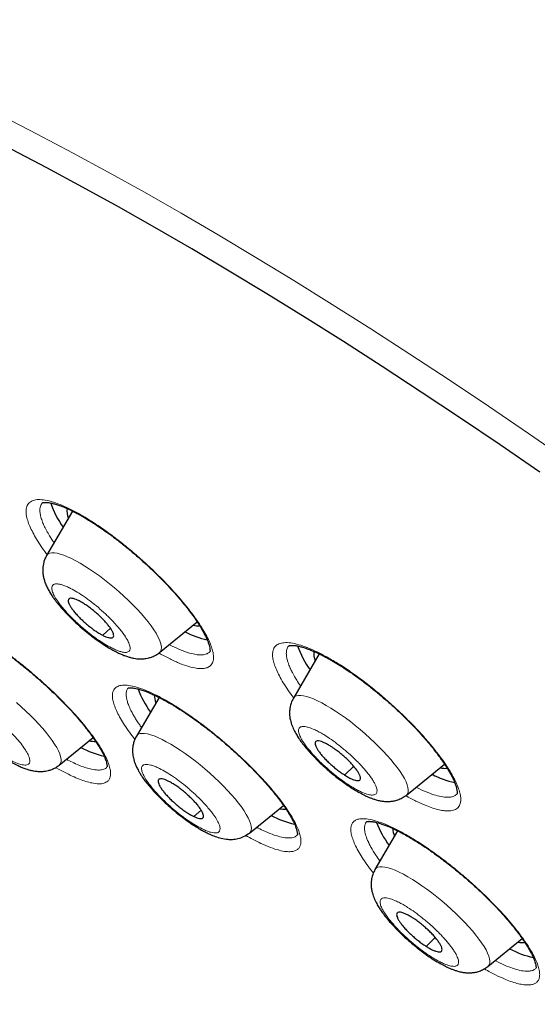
# Model space of a CAD drawing. Header units: millimetres. Extents: x 8 to 1352, y 12 to 1248.
# Tile 104 of 126: x 1157 to 1168, y 590 to 610. Entities that reach past the tile are written whole.
import ezdxf

# ---------------------------------------------------------------- set-up
doc = ezdxf.new("R2010")
doc.units = ezdxf.units.MM

msp = doc.modelspace()

# ---------------------------------------------------------------- linework, layer by layer
at = {"color": 7, "linetype": 'Continuous', "lineweight": 30}
for p, q in [((1158.19, 599.899), (1157.657, 598.987)), ((1159.976, 596.997), (1160.749, 597.623)), ((1162.626, 597.132), (1162.628, 597.133)), ((1163.254, 596.969), (1162.723, 596.059)), ((1159.966, 596.076), (1159.501, 595.28)), ((1157.916, 594.685), (1158.611, 595.249)), ((1165.042, 594.07), (1165.824, 594.704)), ((1161.82, 593.291), (1162.52, 593.858)), ((1164.226, 593.527), (1164.228, 593.529)), ((1164.861, 593.336), (1164.397, 592.542)), ((1166.716, 590.553), (1167.419, 591.123))]:
    msp.add_line(p, q, dxfattribs=at)
at = {"color": 252, "linetype": 'Continuous', "lineweight": 0}
for p, q in [((1158.81, 597.35), (1158.969, 597.493)), ((1163.773, 594.481), (1163.96, 594.662)), ((1160.682, 593.63), (1160.83, 593.76)), ((1165.447, 590.964), (1165.634, 591.145))]:
    msp.add_line(p, q, dxfattribs=at)
at = {"color": 252, "linetype": 'Continuous', "lineweight": 0, "flags": 128}
for points in [[(1156.75, 608.006), (1157.462, 607.64), (1158.186, 607.257), (1158.92, 606.858), (1159.664, 606.443), (1160.418, 606.013), (1161.181, 605.568), (1161.952, 605.108), (1162.732, 604.633), (1163.518, 604.143), (1164.312, 603.64), (1165.112, 603.124), (1165.918, 602.594), (1166.729, 602.051), (1167.544, 601.495), (1168.364, 600.928)], [(1159.976, 596.997), (1159.979, 596.999), (1160, 597.025), (1160.012, 597.058), (1160.016, 597.098), (1160.011, 597.145), (1159.997, 597.198), (1159.974, 597.257), (1159.943, 597.321), (1159.904, 597.391), (1159.856, 597.465), (1159.802, 597.543), (1159.739, 597.625), (1159.671, 597.71), (1159.596, 597.796), (1159.515, 597.884), (1159.429, 597.973), (1159.339, 598.063), (1159.244, 598.152), (1159.147, 598.239), (1159.048, 598.325), (1158.947, 598.409), (1158.845, 598.49), (1158.742, 598.567), (1158.641, 598.64), (1158.541, 598.708), (1158.443, 598.771), (1158.348, 598.829), (1158.256, 598.88), (1158.169, 598.925), (1158.086, 598.963), (1158.009, 598.994), (1157.938, 599.017), (1157.874, 599.033), (1157.817, 599.042), (1157.767, 599.043), (1157.725, 599.036), (1157.691, 599.021), (1157.666, 598.999), (1157.657, 598.987)], [(1165.042, 594.07), (1165.049, 594.076), (1165.069, 594.103), (1165.079, 594.138), (1165.081, 594.179), (1165.074, 594.227), (1165.059, 594.281), (1165.035, 594.341), (1165.002, 594.407), (1164.961, 594.477), (1164.912, 594.552), (1164.856, 594.631), (1164.792, 594.714), (1164.722, 594.798), (1164.646, 594.885), (1164.564, 594.974), (1164.478, 595.063), (1164.386, 595.152), (1164.292, 595.241), (1164.194, 595.329), (1164.094, 595.414), (1163.993, 595.497), (1163.891, 595.577), (1163.789, 595.654), (1163.687, 595.726), (1163.587, 595.793), (1163.49, 595.855), (1163.395, 595.911), (1163.305, 595.962), (1163.218, 596.005), (1163.137, 596.042), (1163.061, 596.071), (1162.991, 596.093), (1162.928, 596.108), (1162.872, 596.115), (1162.824, 596.115), (1162.784, 596.106), (1162.752, 596.09), (1162.728, 596.067), (1162.723, 596.059)], [(1157.916, 594.685), (1157.93, 594.699), (1157.947, 594.729), (1157.955, 594.765), (1157.954, 594.808), (1157.945, 594.858), (1157.927, 594.914), (1157.9, 594.976), (1157.865, 595.043), (1157.821, 595.115), (1157.77, 595.191), (1157.712, 595.271), (1157.646, 595.354), (1157.574, 595.44), (1157.496, 595.528), (1157.413, 595.616), (1157.325, 595.705), (1157.233, 595.795), (1157.137, 595.883), (1157.038, 595.97)], [(1161.82, 593.291), (1161.841, 593.314), (1161.855, 593.346), (1161.86, 593.385), (1161.856, 593.431), (1161.844, 593.483), (1161.823, 593.541), (1161.793, 593.605), (1161.755, 593.673), (1161.709, 593.747), (1161.655, 593.825), (1161.594, 593.906), (1161.526, 593.99), (1161.452, 594.076), (1161.372, 594.164), (1161.287, 594.253), (1161.197, 594.342), (1161.104, 594.431), (1161.007, 594.519), (1160.908, 594.606), (1160.807, 594.69), (1160.705, 594.771), (1160.603, 594.849), (1160.501, 594.922), (1160.401, 594.991), (1160.302, 595.055), (1160.207, 595.114), (1160.114, 595.166), (1160.026, 595.212), (1159.943, 595.251), (1159.865, 595.283), (1159.793, 595.308), (1159.728, 595.325), (1159.67, 595.335), (1159.619, 595.337), (1159.575, 595.331), (1159.54, 595.318), (1159.514, 595.297), (1159.501, 595.28)], [(1166.716, 590.553), (1166.723, 590.559), (1166.743, 590.586), (1166.754, 590.621), (1166.755, 590.662), (1166.749, 590.71), (1166.733, 590.764), (1166.709, 590.824), (1166.676, 590.89), (1166.635, 590.96), (1166.586, 591.035), (1166.53, 591.114), (1166.467, 591.197), (1166.396, 591.281), (1166.32, 591.368), (1166.238, 591.457), (1166.152, 591.546), (1166.061, 591.635), (1165.966, 591.724), (1165.868, 591.812), (1165.768, 591.897), (1165.667, 591.98), (1165.565, 592.06), (1165.463, 592.137), (1165.361, 592.209), (1165.262, 592.276), (1165.164, 592.338), (1165.07, 592.394), (1164.979, 592.445), (1164.892, 592.488), (1164.811, 592.525), (1164.735, 592.554), (1164.665, 592.576), (1164.602, 592.591), (1164.546, 592.598), (1164.498, 592.598), (1164.458, 592.589), (1164.426, 592.573), (1164.402, 592.55), (1164.397, 592.542)]]:
    msp.add_lwpolyline(points, dxfattribs=at)
at = {"color": 7, "linetype": 'Continuous', "lineweight": 30, "flags": 128}
msp.add_lwpolyline([(1167.782, 600.696), (1166.966, 601.258), (1166.154, 601.807), (1165.347, 602.344), (1164.546, 602.868), (1163.75, 603.379), (1162.961, 603.876), (1162.179, 604.359), (1161.405, 604.828), (1160.639, 605.282), (1159.881, 605.721), (1159.132, 606.144), (1158.394, 606.552), (1157.665, 606.945), (1156.947, 607.321)], dxfattribs=at)
at = {"color": 7, "linetype": 'Continuous', "lineweight": 30}
for centre, radius, start, end in [((1159.451, 600.635), 1.802, 198.433, 216.2304), ((1158.469, 599.908), 0.395, 173.521, 202.9056), ((1160.78, 598.063), 0.518, 257.465, 272.3354), ((1161.363, 599.068), 1.858, 242.357, 257.2834), ((1164.532, 597.717), 1.82, 198.789, 216.1952), ((1163.541, 596.983), 0.401, 174.4964, 202.8132), ((1161.336, 596.917), 1.922, 200.3328, 216.4749), ((1160.312, 596.134), 0.445, 181.2785, 202.3524), ((1158.644, 595.68), 0.509, 257.2308, 272.3317), ((1159.241, 596.694), 1.868, 241.8948, 257.512), ((1166.416, 596.111), 1.825, 242.2733, 257.9096), ((1165.84, 595.084), 0.466, 256.7556, 274.9755), ((1163.141, 595.289), 1.857, 241.866, 257.7167), ((1162.547, 594.277), 0.499, 257.1609, 273.3063), ((1166.237, 594.183), 1.929, 200.4546, 216.4623), ((1165.21, 593.396), 0.447, 181.5665, 202.3241), ((1167.441, 591.531), 0.491, 257.0999, 274.1527), ((1168.03, 592.536), 1.841, 241.8207, 258.038)]:
    msp.add_arc(centre, radius, start, end, dxfattribs=at)
for points, knots in [([(1142.214, 609.987), (1142.2, 609.97), (1142.154, 609.914), (1142.088, 609.835), (1142.019, 609.752), (1141.968, 609.689), (1141.922, 609.634), (1141.878, 609.581), (1141.834, 609.526), (1141.788, 609.471), (1141.742, 609.413), (1141.695, 609.353), (1141.646, 609.291), (1141.595, 609.225), (1141.542, 609.153), (1141.485, 609.076), (1141.425, 608.991), (1141.362, 608.897), (1141.295, 608.794), (1141.224, 608.679), (1141.151, 608.551), (1141.075, 608.408), (1140.999, 608.251), (1140.923, 608.077), (1140.851, 607.888), (1140.787, 607.692), (1140.732, 607.493), (1140.685, 607.294), (1140.647, 607.088), (1140.616, 606.876), (1140.594, 606.66), (1140.579, 606.438), (1140.573, 606.211), (1140.575, 605.971), (1140.586, 605.726), (1140.606, 605.467), (1140.635, 605.203), (1140.674, 604.925), (1140.723, 604.642), (1140.781, 604.354), (1140.848, 604.061), (1140.924, 603.763), (1141.009, 603.461), (1141.103, 603.154), (1141.205, 602.841), (1141.316, 602.525), (1141.436, 602.203), (1141.564, 601.877), (1141.701, 601.547), (1141.846, 601.211), (1141.999, 600.872), (1142.16, 600.528), (1142.33, 600.179), (1142.507, 599.827), (1142.693, 599.47), (1142.886, 599.109), (1143.087, 598.744), (1143.296, 598.375), (1143.513, 598.002), (1143.737, 597.625), (1143.969, 597.245), (1144.209, 596.861), (1144.456, 596.473), (1144.71, 596.081), (1144.971, 595.686), (1145.24, 595.288), (1145.516, 594.887), (1145.799, 594.482), (1146.089, 594.074), (1146.386, 593.664), (1146.69, 593.25), (1147.001, 592.833), (1147.318, 592.414), (1147.642, 591.992), (1147.973, 591.567), (1148.31, 591.14), (1148.653, 590.71), (1149.003, 590.278), (1149.36, 589.844), (1149.722, 589.408), (1150.091, 588.969), (1150.465, 588.529), (1150.846, 588.087), (1151.233, 587.643), (1151.626, 587.197), (1152.024, 586.749), (1152.428, 586.3), (1152.838, 585.849), (1153.254, 585.397), (1153.675, 584.943), (1154.102, 584.488), (1154.535, 584.031), (1154.973, 583.573), (1155.401, 583.13), (1155.818, 582.702), (1156.224, 582.29), (1156.634, 581.877), (1157.046, 581.465), (1157.462, 581.053), (1157.881, 580.642), (1158.303, 580.231), (1158.727, 579.82), (1159.155, 579.411), (1159.584, 579.002), (1160.017, 578.594), (1160.451, 578.188), (1160.887, 577.783), (1161.325, 577.38), (1161.764, 576.978), (1162.203, 576.58), (1162.642, 576.186), (1163.077, 575.798), (1163.502, 575.421), (1163.902, 575.069), (1164.25, 574.765), (1164.563, 574.493), (1164.854, 574.242), (1165.054, 574.069), (1165.151, 573.986)], [0, 0, 0, 0, 0.001074, 0.003597, 0.005158, 0.006372, 0.007491, 0.008574, 0.00966, 0.010902, 0.012222, 0.013673, 0.015306, 0.017174, 0.019334, 0.021845, 0.024773, 0.028188, 0.032165, 0.036782, 0.042115, 0.048226, 0.055155, 0.062897, 0.071391, 0.080522, 0.089113, 0.097944, 0.106952, 0.116092, 0.125331, 0.134645, 0.144017, 0.153434, 0.163967, 0.173451, 0.183999, 0.194574, 0.205147, 0.215716, 0.22628, 0.236839, 0.247393, 0.257941, 0.268485, 0.279023, 0.289557, 0.300086, 0.310611, 0.321132, 0.331649, 0.342163, 0.352673, 0.363181, 0.373686, 0.384188, 0.394688, 0.405187, 0.415683, 0.426179, 0.436673, 0.447166, 0.457659, 0.468151, 0.478643, 0.489135, 0.499628, 0.510121, 0.520615, 0.53111, 0.541607, 0.552106, 0.562607, 0.573111, 0.583617, 0.594127, 0.604641, 0.615159, 0.625681, 0.636209, 0.646743, 0.657283, 0.66783, 0.678385, 0.688949, 0.699522, 0.710105, 0.7207, 0.731307, 0.741929, 0.752566, 0.76322, 0.773893, 0.784587, 0.794193, 0.803797, 0.813399, 0.822998, 0.832595, 0.842188, 0.851776, 0.861361, 0.870939, 0.880511, 0.890075, 0.899628, 0.909167, 0.918688, 0.928184, 0.937642, 0.947042, 0.956345, 0.965461, 0.974146, 0.981718, 0.987421, 0.993907, 1, 1, 1, 1]), ([(1157.569, 600.07), (1157.571, 600.071), (1157.574, 600.073), (1157.585, 600.074), (1157.605, 600.077), (1157.637, 600.078), (1157.676, 600.076), (1157.721, 600.07), (1157.775, 600.059), (1157.841, 600.042), (1157.925, 600.014), (1158.027, 599.975), (1158.135, 599.927), (1158.234, 599.878), (1158.315, 599.834), (1158.386, 599.795), (1158.458, 599.753), (1158.544, 599.7), (1158.649, 599.634), (1158.766, 599.555), (1158.911, 599.454), (1159.076, 599.332), (1159.26, 599.188), (1159.439, 599.04), (1159.615, 598.886), (1159.788, 598.726), (1159.959, 598.56), (1160.125, 598.39), (1160.279, 598.222), (1160.416, 598.064), (1160.533, 597.92), (1160.634, 597.789), (1160.718, 597.67), (1160.792, 597.56), (1160.855, 597.454), (1160.91, 597.352), (1160.95, 597.266), (1160.977, 597.197), (1160.994, 597.142), (1161.005, 597.094), (1161.01, 597.06), (1161.012, 597.037), (1161.013, 597.023), (1161.011, 597.018), (1161.01, 597.016)], [0, 0, 0, 0, 0.0295588, 0.0550844, 0.0765233, 0.0939144, 0.113717, 0.1305728, 0.1464418, 0.1653423, 0.1874196, 0.2127116, 0.2378488, 0.2585443, 0.2746759, 0.2865083, 0.2994244, 0.3154017, 0.3344348, 0.356205, 0.3781695, 0.4104371, 0.441905, 0.4725829, 0.5030843, 0.53422, 0.5660008, 0.5984286, 0.6309234, 0.6614263, 0.6897305, 0.7158691, 0.7406205, 0.7643043, 0.7885526, 0.8144296, 0.8419249, 0.8611765, 0.881148, 0.9019832, 0.920753, 0.9433756, 0.9697956, 1, 1, 1, 1]), ([(1157.657, 598.987), (1157.645, 598.963), (1157.621, 598.919), (1157.592, 598.83), (1157.575, 598.726), (1157.579, 598.618), (1157.595, 598.531), (1157.617, 598.453), (1157.649, 598.371), (1157.69, 598.288), (1157.736, 598.208), (1157.783, 598.137), (1157.829, 598.073), (1157.875, 598.013), (1157.929, 597.948), (1157.997, 597.869), (1158.084, 597.776), (1158.191, 597.669), (1158.315, 597.554), (1158.448, 597.44), (1158.579, 597.335), (1158.707, 597.241), (1158.827, 597.159), (1158.94, 597.088), (1159.043, 597.031), (1159.13, 596.987), (1159.195, 596.957), (1159.241, 596.939), (1159.277, 596.925), (1159.325, 596.909), (1159.383, 596.892), (1159.447, 596.878), (1159.507, 596.869), (1159.564, 596.865), (1159.628, 596.865), (1159.693, 596.872), (1159.761, 596.886), (1159.83, 596.909), (1159.905, 596.944), (1159.952, 596.979), (1159.976, 596.997)], [0, 0, 0, 0, 0.021858, 0.042141, 0.077896, 0.107261, 0.13087, 0.155828, 0.184977, 0.214953, 0.243365, 0.269648, 0.292277, 0.312139, 0.335444, 0.363564, 0.3965, 0.434259, 0.476561, 0.518748, 0.559257, 0.598127, 0.635391, 0.67108, 0.705214, 0.736009, 0.760504, 0.773292, 0.783408, 0.797364, 0.818647, 0.841067, 0.860392, 0.876801, 0.894504, 0.915268, 0.932978, 0.952917, 0.975251, 1, 1, 1, 1]), ([(1158.326, 598.054), (1158.305, 598.065), (1158.261, 598.086), (1158.207, 598.104), (1158.162, 598.111), (1158.129, 598.107), (1158.108, 598.091), (1158.1, 598.064), (1158.105, 598.027), (1158.124, 597.98), (1158.155, 597.926), (1158.198, 597.866), (1158.252, 597.8), (1158.314, 597.732), (1158.384, 597.663), (1158.459, 597.595), (1158.537, 597.53), (1158.615, 597.471), (1158.693, 597.417), (1158.758, 597.377), (1158.796, 597.357), (1158.81, 597.35)], [0, 0, 0, 0, 0.052925, 0.107385, 0.160311, 0.214771, 0.267696, 0.322156, 0.375081, 0.429541, 0.482466, 0.536926, 0.589852, 0.644312, 0.697237, 0.751697, 0.804622, 0.859082, 0.912008, 0.966468, 1, 1, 1, 1]), ([(1158.81, 597.35), (1158.831, 597.339), (1158.875, 597.318), (1158.929, 597.3), (1158.974, 597.293), (1159.007, 597.297), (1159.028, 597.313), (1159.036, 597.34), (1159.031, 597.377), (1159.012, 597.423), (1158.981, 597.478), (1158.938, 597.538), (1158.884, 597.604), (1158.822, 597.672), (1158.752, 597.741), (1158.677, 597.809), (1158.599, 597.874), (1158.521, 597.933), (1158.443, 597.987), (1158.378, 598.027), (1158.34, 598.047), (1158.326, 598.054)], [0, 0, 0, 0, 0.0529252, 0.1073853, 0.1603105, 0.2147706, 0.2676958, 0.3221559, 0.3750811, 0.4295412, 0.4824664, 0.5369265, 0.5898517, 0.6443117, 0.697237, 0.751697, 0.8046223, 0.8590823, 0.9120076, 0.9664676, 1, 1, 1, 1]), ([(1155.432, 597.666), (1155.433, 597.666), (1155.433, 597.666), (1155.441, 597.666), (1155.458, 597.668), (1155.489, 597.668), (1155.53, 597.665), (1155.58, 597.656), (1155.639, 597.642), (1155.708, 597.622), (1155.789, 597.592), (1155.877, 597.556), (1155.964, 597.516), (1156.044, 597.477), (1156.136, 597.429), (1156.252, 597.365), (1156.405, 597.273), (1156.581, 597.16), (1156.769, 597.03), (1156.957, 596.892), (1157.139, 596.749), (1157.316, 596.604), (1157.49, 596.455), (1157.663, 596.299), (1157.834, 596.137), (1158.001, 595.971), (1158.157, 595.807), (1158.295, 595.652), (1158.413, 595.511), (1158.513, 595.384), (1158.599, 595.268), (1158.673, 595.159), (1158.74, 595.053), (1158.799, 594.949), (1158.842, 594.861), (1158.869, 594.794), (1158.885, 594.744), (1158.894, 594.703), (1158.898, 594.676), (1158.899, 594.659), (1158.901, 594.651), (1158.9, 594.649), (1158.9, 594.648)], [0, 0, 0, 0, 0.0285941, 0.0538724, 0.0757675, 0.0942807, 0.1159899, 0.1350674, 0.1527685, 0.1720581, 0.1930533, 0.2146587, 0.2338568, 0.2504681, 0.2649783, 0.2893323, 0.3179323, 0.3506441, 0.3838726, 0.416032, 0.447125, 0.4771456, 0.506932, 0.5375505, 0.5689767, 0.6011872, 0.6335495, 0.6639053, 0.6920902, 0.7181653, 0.7428885, 0.7665549, 0.7913816, 0.8187091, 0.8480699, 0.8676908, 0.8872191, 0.9067794, 0.9243977, 0.9458637, 0.9710867, 1, 1, 1, 1]), ([(1162.629, 597.132), (1162.631, 597.134), (1162.634, 597.136), (1162.642, 597.138), (1162.653, 597.14), (1162.668, 597.142), (1162.686, 597.143), (1162.704, 597.143), (1162.724, 597.142), (1162.746, 597.14), (1162.771, 597.137), (1162.801, 597.132), (1162.846, 597.123), (1162.913, 597.106), (1163.005, 597.076), (1163.105, 597.037), (1163.204, 596.993), (1163.296, 596.949), (1163.397, 596.897), (1163.513, 596.832), (1163.654, 596.748), (1163.809, 596.648), (1163.98, 596.531), (1164.163, 596.397), (1164.354, 596.248), (1164.544, 596.09), (1164.729, 595.929), (1164.905, 595.766), (1165.074, 595.601), (1165.236, 595.434), (1165.371, 595.285), (1165.484, 595.155), (1165.573, 595.046), (1165.651, 594.946), (1165.716, 594.86), (1165.768, 594.787), (1165.811, 594.724), (1165.851, 594.663), (1165.894, 594.596), (1165.938, 594.52), (1165.984, 594.435), (1166.023, 594.352), (1166.051, 594.279), (1166.068, 594.223), (1166.077, 594.182), (1166.081, 594.152), (1166.082, 594.135), (1166.083, 594.125), (1166.083, 594.118), (1166.083, 594.111), (1166.083, 594.105), (1166.082, 594.1), (1166.08, 594.097), (1166.079, 594.095)], [0, 0, 0, 0, 0.0271005, 0.0491381, 0.066022, 0.0787549, 0.0884281, 0.0978072, 0.1068916, 0.1156808, 0.1246639, 0.1345582, 0.1453759, 0.1669031, 0.1913847, 0.2156511, 0.2372997, 0.2562961, 0.2727595, 0.2972373, 0.322874, 0.3503191, 0.3799415, 0.4117397, 0.4449676, 0.4777395, 0.5099723, 0.5416752, 0.5729899, 0.6046321, 0.6367156, 0.6583572, 0.680191, 0.7006589, 0.7183496, 0.7332612, 0.74618, 0.758506, 0.7739287, 0.7924201, 0.8131172, 0.8386607, 0.8613151, 0.8811144, 0.8981801, 0.9130526, 0.9258442, 0.9318232, 0.94008, 0.9510565, 0.9647199, 0.9810399, 1, 1, 1, 1]), ([(1155.597, 596.675), (1155.585, 596.653), (1155.562, 596.61), (1155.533, 596.522), (1155.515, 596.417), (1155.519, 596.3), (1155.538, 596.203), (1155.566, 596.113), (1155.605, 596.025), (1155.65, 595.939), (1155.7, 595.859), (1155.753, 595.784), (1155.812, 595.705), (1155.875, 595.629), (1155.951, 595.542), (1156.041, 595.446), (1156.153, 595.335), (1156.286, 595.213), (1156.43, 595.092), (1156.571, 594.983), (1156.699, 594.892), (1156.824, 594.81), (1156.94, 594.742), (1157.045, 594.687), (1157.119, 594.652), (1157.172, 594.631), (1157.213, 594.615), (1157.265, 594.597), (1157.327, 594.579), (1157.392, 594.565), (1157.46, 594.556), (1157.54, 594.552), (1157.622, 594.558), (1157.698, 594.574), (1157.766, 594.596), (1157.842, 594.631), (1157.89, 594.666), (1157.916, 594.685)], [0, 0, 0, 0, 0.020785, 0.040515, 0.076687, 0.108295, 0.136086, 0.166153, 0.198826, 0.228831, 0.255801, 0.285759, 0.309895, 0.34024, 0.368981, 0.402846, 0.441849, 0.486014, 0.532936, 0.576303, 0.61582, 0.651515, 0.693166, 0.728043, 0.756778, 0.76927, 0.780934, 0.797255, 0.819908, 0.842316, 0.861451, 0.885974, 0.914897, 0.931727, 0.951326, 0.974073, 1, 1, 1, 1]), ([(1159.333, 596.27), (1159.333, 596.269), (1159.333, 596.269), (1159.336, 596.268), (1159.343, 596.268), (1159.355, 596.27), (1159.372, 596.271), (1159.394, 596.271), (1159.423, 596.269), (1159.463, 596.264), (1159.517, 596.253), (1159.592, 596.233), (1159.684, 596.202), (1159.784, 596.162), (1159.877, 596.12), (1159.953, 596.082), (1160.021, 596.047), (1160.09, 596.01), (1160.174, 595.963), (1160.276, 595.902), (1160.392, 595.83), (1160.535, 595.736), (1160.699, 595.622), (1160.883, 595.486), (1161.064, 595.345), (1161.262, 595.183), (1161.476, 594.997), (1161.702, 594.787), (1161.888, 594.601), (1162.038, 594.444), (1162.156, 594.314), (1162.267, 594.186), (1162.368, 594.062), (1162.447, 593.959), (1162.506, 593.879), (1162.546, 593.821), (1162.581, 593.768), (1162.616, 593.714), (1162.654, 593.651), (1162.695, 593.579), (1162.73, 593.51), (1162.756, 593.451), (1162.773, 593.406), (1162.784, 593.371), (1162.792, 593.343), (1162.797, 593.323), (1162.801, 593.304), (1162.805, 593.287), (1162.808, 593.273), (1162.81, 593.262), (1162.808, 593.257), (1162.807, 593.255)], [0, 0, 0, 0, 0.02481, 0.045573, 0.062219, 0.074664, 0.084467, 0.097317, 0.110244, 0.124236, 0.143075, 0.165088, 0.19032, 0.215402, 0.236061, 0.252168, 0.263983, 0.27689, 0.292855, 0.311874, 0.333628, 0.355575, 0.38782, 0.419269, 0.449931, 0.480203, 0.520764, 0.561582, 0.602705, 0.627694, 0.652925, 0.678381, 0.704053, 0.728176, 0.743042, 0.755935, 0.766867, 0.778888, 0.794469, 0.813591, 0.835339, 0.852516, 0.867357, 0.879875, 0.890541, 0.900337, 0.91357, 0.930193, 0.950156, 0.97343, 1, 1, 1, 1]), ([(1162.723, 596.059), (1162.706, 596.026), (1162.675, 595.965), (1162.653, 595.876), (1162.644, 595.807), (1162.643, 595.757), (1162.644, 595.72), (1162.647, 595.686), (1162.652, 595.648), (1162.666, 595.581), (1162.695, 595.488), (1162.741, 595.387), (1162.794, 595.294), (1162.848, 595.21), (1162.915, 595.118), (1162.997, 595.017), (1163.091, 594.911), (1163.191, 594.806), (1163.301, 594.699), (1163.415, 594.596), (1163.529, 594.499), (1163.643, 594.408), (1163.755, 594.325), (1163.875, 594.242), (1163.997, 594.166), (1164.114, 594.1), (1164.206, 594.054), (1164.279, 594.022), (1164.34, 593.999), (1164.408, 593.976), (1164.479, 593.957), (1164.553, 593.944), (1164.628, 593.937), (1164.705, 593.938), (1164.786, 593.949), (1164.869, 593.971), (1164.958, 594.009), (1165.013, 594.049), (1165.042, 594.07)], [0, 0, 0, 0, 0.031015, 0.055915, 0.074781, 0.08776, 0.096856, 0.107079, 0.118689, 0.131652, 0.169509, 0.207966, 0.23974, 0.267536, 0.301309, 0.341606, 0.376115, 0.41396, 0.451717, 0.488544, 0.524492, 0.559608, 0.593936, 0.627518, 0.670723, 0.709196, 0.742388, 0.763864, 0.783883, 0.804436, 0.831424, 0.852351, 0.874623, 0.898837, 0.91985, 0.943678, 0.970392, 1, 1, 1, 1]), ([(1159.501, 595.28), (1159.485, 595.249), (1159.455, 595.19), (1159.433, 595.105), (1159.423, 595.034), (1159.421, 594.972), (1159.424, 594.914), (1159.433, 594.857), (1159.445, 594.802), (1159.463, 594.743), (1159.488, 594.677), (1159.517, 594.616), (1159.543, 594.567), (1159.563, 594.533), (1159.586, 594.494), (1159.623, 594.438), (1159.677, 594.362), (1159.747, 594.273), (1159.83, 594.176), (1159.926, 594.072), (1160.034, 593.964), (1160.154, 593.853), (1160.283, 593.741), (1160.415, 593.635), (1160.546, 593.538), (1160.666, 593.456), (1160.771, 593.39), (1160.855, 593.341), (1160.933, 593.301), (1161.018, 593.26), (1161.123, 593.217), (1161.243, 593.18), (1161.36, 593.16), (1161.476, 593.157), (1161.588, 593.173), (1161.708, 593.213), (1161.782, 593.264), (1161.82, 593.291)], [0, 0, 0, 0, 0.028929, 0.052904, 0.071994, 0.08705, 0.10526, 0.121839, 0.137965, 0.157628, 0.181107, 0.204941, 0.220763, 0.230605, 0.242466, 0.265415, 0.294513, 0.327648, 0.362302, 0.398487, 0.436228, 0.475554, 0.516501, 0.55861, 0.597214, 0.637394, 0.670899, 0.697726, 0.7212, 0.747981, 0.782668, 0.824109, 0.866506, 0.896739, 0.928011, 0.962116, 1, 1, 1, 1]), ([(1163.494, 595.067), (1163.47, 595.082), (1163.421, 595.113), (1163.354, 595.146), (1163.295, 595.17), (1163.246, 595.182), (1163.207, 595.182), (1163.181, 595.172), (1163.167, 595.149), (1163.167, 595.117), (1163.18, 595.074), (1163.206, 595.023), (1163.244, 594.965), (1163.293, 594.901), (1163.352, 594.834), (1163.419, 594.765), (1163.492, 594.697), (1163.568, 594.631), (1163.647, 594.568), (1163.716, 594.518), (1163.757, 594.492), (1163.773, 594.481)], [0, 0, 0, 0, 0.052925, 0.107385, 0.160311, 0.214771, 0.267696, 0.322156, 0.375081, 0.429541, 0.482466, 0.536926, 0.589852, 0.644312, 0.697237, 0.751697, 0.804622, 0.859082, 0.912008, 0.966468, 1, 1, 1, 1]), ([(1163.773, 594.481), (1163.797, 594.466), (1163.847, 594.436), (1163.913, 594.403), (1163.973, 594.379), (1164.022, 594.367), (1164.06, 594.366), (1164.087, 594.377), (1164.1, 594.4), (1164.1, 594.432), (1164.087, 594.475), (1164.061, 594.526), (1164.023, 594.584), (1163.974, 594.647), (1163.915, 594.715), (1163.849, 594.783), (1163.776, 594.852), (1163.699, 594.918), (1163.62, 594.981), (1163.551, 595.03), (1163.51, 595.057), (1163.494, 595.067)], [0, 0, 0, 0, 0.052925, 0.107385, 0.160311, 0.214771, 0.267696, 0.322156, 0.375081, 0.429541, 0.482466, 0.536926, 0.589852, 0.644312, 0.697237, 0.751697, 0.804622, 0.859082, 0.912008, 0.966468, 1, 1, 1, 1]), ([(1160.142, 594.362), (1160.122, 594.371), (1160.081, 594.389), (1160.03, 594.402), (1159.99, 594.404), (1159.962, 594.395), (1159.947, 594.374), (1159.945, 594.343), (1159.956, 594.301), (1159.98, 594.252), (1160.017, 594.194), (1160.064, 594.132), (1160.122, 594.065), (1160.187, 593.996), (1160.26, 593.927), (1160.336, 593.861), (1160.415, 593.798), (1160.493, 593.74), (1160.57, 593.69), (1160.633, 593.654), (1160.669, 593.636), (1160.682, 593.63)], [0, 0, 0, 0, 0.052925, 0.107385, 0.160311, 0.214771, 0.267696, 0.322156, 0.375081, 0.429541, 0.482466, 0.536926, 0.589852, 0.644312, 0.697237, 0.751697, 0.804622, 0.859082, 0.912008, 0.966468, 1, 1, 1, 1]), ([(1160.682, 593.63), (1160.703, 593.621), (1160.744, 593.603), (1160.794, 593.589), (1160.834, 593.587), (1160.862, 593.596), (1160.878, 593.617), (1160.88, 593.648), (1160.868, 593.69), (1160.844, 593.74), (1160.808, 593.797), (1160.76, 593.86), (1160.702, 593.927), (1160.637, 593.995), (1160.564, 594.064), (1160.488, 594.131), (1160.409, 594.194), (1160.331, 594.251), (1160.255, 594.301), (1160.191, 594.338), (1160.156, 594.355), (1160.142, 594.362)], [0, 0, 0, 0, 0.052925, 0.107385, 0.160311, 0.214771, 0.267696, 0.322156, 0.375081, 0.429541, 0.482466, 0.536926, 0.589852, 0.644312, 0.697237, 0.751697, 0.804622, 0.859082, 0.912008, 0.966468, 1, 1, 1, 1]), ([(1164.228, 593.528), (1164.229, 593.528), (1164.229, 593.528), (1164.233, 593.528), (1164.241, 593.529), (1164.256, 593.53), (1164.276, 593.531), (1164.295, 593.53), (1164.316, 593.529), (1164.34, 593.526), (1164.37, 593.521), (1164.412, 593.512), (1164.468, 593.498), (1164.539, 593.475), (1164.615, 593.447), (1164.688, 593.417), (1164.75, 593.39), (1164.803, 593.365), (1164.854, 593.34), (1164.918, 593.308), (1165.001, 593.263), (1165.106, 593.204), (1165.241, 593.123), (1165.403, 593.019), (1165.609, 592.877), (1165.835, 592.709), (1166.08, 592.515), (1166.3, 592.328), (1166.493, 592.154), (1166.661, 591.993), (1166.825, 591.83), (1166.971, 591.674), (1167.101, 591.528), (1167.21, 591.399), (1167.302, 591.283), (1167.374, 591.187), (1167.426, 591.114), (1167.468, 591.053), (1167.508, 590.991), (1167.553, 590.918), (1167.601, 590.833), (1167.642, 590.75), (1167.671, 590.678), (1167.687, 590.626), (1167.696, 590.589), (1167.7, 590.563), (1167.701, 590.547), (1167.702, 590.538), (1167.702, 590.532), (1167.702, 590.527), (1167.703, 590.523), (1167.704, 590.521), (1167.703, 590.52), (1167.703, 590.519)], [0, 0, 0, 0, 0.025689, 0.046939, 0.063668, 0.078514, 0.090097, 0.100569, 0.109921, 0.11861, 0.129016, 0.14149, 0.158676, 0.178725, 0.198901, 0.215926, 0.229764, 0.240389, 0.250064, 0.261288, 0.278676, 0.298849, 0.3207, 0.353254, 0.385316, 0.427323, 0.468833, 0.510098, 0.540904, 0.571715, 0.603237, 0.635587, 0.662071, 0.689004, 0.713392, 0.733705, 0.74995, 0.760901, 0.775469, 0.793623, 0.815013, 0.841828, 0.864787, 0.883936, 0.899601, 0.913462, 0.925811, 0.931763, 0.94002, 0.951005, 0.964684, 0.981023, 1, 1, 1, 1]), ([(1164.397, 592.542), (1164.38, 592.509), (1164.349, 592.448), (1164.327, 592.359), (1164.318, 592.29), (1164.317, 592.24), (1164.318, 592.203), (1164.321, 592.169), (1164.327, 592.131), (1164.34, 592.064), (1164.369, 591.971), (1164.415, 591.87), (1164.468, 591.777), (1164.522, 591.693), (1164.59, 591.601), (1164.671, 591.5), (1164.765, 591.393), (1164.865, 591.289), (1164.975, 591.182), (1165.089, 591.079), (1165.203, 590.982), (1165.317, 590.891), (1165.429, 590.808), (1165.549, 590.725), (1165.671, 590.649), (1165.788, 590.583), (1165.88, 590.537), (1165.953, 590.505), (1166.014, 590.482), (1166.082, 590.459), (1166.153, 590.44), (1166.227, 590.427), (1166.302, 590.42), (1166.379, 590.421), (1166.46, 590.432), (1166.543, 590.454), (1166.632, 590.492), (1166.687, 590.532), (1166.716, 590.553)], [0, 0, 0, 0, 0.031015, 0.055915, 0.074781, 0.08776, 0.096856, 0.107079, 0.118689, 0.131652, 0.169509, 0.207966, 0.23974, 0.267536, 0.301309, 0.341606, 0.376115, 0.41396, 0.451717, 0.488544, 0.524492, 0.559608, 0.593936, 0.627518, 0.670723, 0.709196, 0.742388, 0.763864, 0.783883, 0.804436, 0.831424, 0.852351, 0.874623, 0.898837, 0.91985, 0.943678, 0.970392, 1, 1, 1, 1]), ([(1165.168, 591.55), (1165.144, 591.565), (1165.095, 591.596), (1165.028, 591.629), (1164.969, 591.653), (1164.92, 591.665), (1164.881, 591.665), (1164.855, 591.655), (1164.841, 591.632), (1164.841, 591.6), (1164.854, 591.557), (1164.88, 591.506), (1164.918, 591.448), (1164.967, 591.384), (1165.026, 591.317), (1165.093, 591.248), (1165.166, 591.18), (1165.242, 591.114), (1165.321, 591.051), (1165.39, 591.001), (1165.432, 590.975), (1165.447, 590.964)], [0, 0, 0, 0, 0.052925, 0.107385, 0.160311, 0.214771, 0.267696, 0.322156, 0.375081, 0.429541, 0.482466, 0.536926, 0.589852, 0.644312, 0.697237, 0.751697, 0.804622, 0.859082, 0.912008, 0.966468, 1, 1, 1, 1]), ([(1165.447, 590.964), (1165.472, 590.949), (1165.521, 590.919), (1165.587, 590.886), (1165.647, 590.862), (1165.696, 590.85), (1165.734, 590.849), (1165.761, 590.86), (1165.774, 590.883), (1165.774, 590.915), (1165.761, 590.958), (1165.736, 591.009), (1165.697, 591.067), (1165.648, 591.13), (1165.589, 591.198), (1165.523, 591.266), (1165.45, 591.335), (1165.373, 591.401), (1165.294, 591.464), (1165.225, 591.513), (1165.184, 591.54), (1165.168, 591.55)], [0, 0, 0, 0, 0.052925, 0.107385, 0.160311, 0.214771, 0.267696, 0.322156, 0.375081, 0.429541, 0.482466, 0.536926, 0.589852, 0.644312, 0.697237, 0.751697, 0.804622, 0.859082, 0.912008, 0.966468, 1, 1, 1, 1])]:
    msp.add_open_spline(points, degree=3, knots=knots, dxfattribs=at)
at = {"color": 252, "linetype": 'Continuous', "lineweight": 0}
for points, knots in [([(1157.669, 599.006), (1157.646, 599.036), (1157.583, 599.119), (1157.497, 599.248), (1157.409, 599.392), (1157.339, 599.526), (1157.286, 599.651), (1157.247, 599.775), (1157.231, 599.894), (1157.247, 599.998), (1157.296, 600.074), (1157.376, 600.123), (1157.487, 600.141), (1157.627, 600.129), (1157.792, 600.087), (1157.981, 600.018), (1158.122, 599.949), (1158.193, 599.914)], [0, 0, 0, 0, 0.031366, 0.089056, 0.145692, 0.202165, 0.259039, 0.316891, 0.392846, 0.46828, 0.544657, 0.621068, 0.69654, 0.772376, 0.848631, 0.924148, 1, 1, 1, 1]), ([(1157.81, 599.249), (1157.795, 599.271), (1157.761, 599.319), (1157.71, 599.403), (1157.654, 599.501), (1157.603, 599.604), (1157.561, 599.706), (1157.533, 599.799), (1157.52, 599.881), (1157.519, 599.945), (1157.528, 599.994), (1157.542, 600.03), (1157.556, 600.054), (1157.565, 600.065), (1157.569, 600.07)], [0, 0, 0, 0, 0.05696, 0.123409, 0.225682, 0.332236, 0.431616, 0.552942, 0.661517, 0.757338, 0.840404, 0.910713, 0.968261, 1, 1, 1, 1]), ([(1158.193, 599.914), (1158.248, 599.885), (1158.358, 599.827), (1158.533, 599.721), (1158.714, 599.604), (1158.92, 599.46), (1159.15, 599.287), (1159.401, 599.083), (1159.628, 598.885), (1159.828, 598.699), (1160.001, 598.529), (1160.166, 598.359), (1160.322, 598.187), (1160.468, 598.018), (1160.6, 597.853), (1160.718, 597.695), (1160.821, 597.542), (1160.909, 597.398), (1160.98, 597.263), (1161.033, 597.14), (1161.072, 597.017), (1161.09, 596.9), (1161.075, 596.798), (1161.032, 596.73), (1160.97, 596.689), (1160.896, 596.668), (1160.806, 596.664), (1160.688, 596.678), (1160.538, 596.717), (1160.349, 596.787), (1160.156, 596.88), (1160.024, 596.949), (1159.963, 596.985), (1159.961, 596.987)], [0, 0, 0, 0, 0.030262, 0.060359, 0.090521, 0.120987, 0.161204, 0.201318, 0.241985, 0.272392, 0.302496, 0.332608, 0.363047, 0.39371, 0.423907, 0.45394, 0.48411, 0.51479, 0.545016, 0.575051, 0.605151, 0.645724, 0.685847, 0.726111, 0.756264, 0.786628, 0.816906, 0.847079, 0.887593, 0.927715, 0.968312, 0.998861, 1, 1, 1, 1]), ([(1158.986, 597.093), (1159.014, 597.079), (1159.071, 597.052), (1159.145, 597.023), (1159.225, 597), (1159.286, 596.995), (1159.328, 597.006), (1159.359, 597.026), (1159.375, 597.059), (1159.373, 597.107), (1159.36, 597.16), (1159.327, 597.238), (1159.268, 597.335), (1159.2, 597.427), (1159.132, 597.511), (1159.04, 597.615), (1158.94, 597.717), (1158.839, 597.812), (1158.734, 597.906), (1158.624, 597.997), (1158.515, 598.08), (1158.41, 598.155), (1158.285, 598.237), (1158.163, 598.306), (1158.066, 598.352), (1157.99, 598.381), (1157.911, 598.404), (1157.85, 598.409), (1157.808, 598.398), (1157.777, 598.378), (1157.761, 598.345), (1157.763, 598.297), (1157.776, 598.244), (1157.809, 598.166), (1157.868, 598.069), (1157.936, 597.977), (1158.004, 597.893), (1158.096, 597.789), (1158.196, 597.687), (1158.297, 597.592), (1158.402, 597.498), (1158.512, 597.407), (1158.621, 597.324), (1158.726, 597.249), (1158.852, 597.166), (1158.941, 597.117), (1158.986, 597.093)], [0, 0, 0, 0, 0.0200416, 0.0399412, 0.0600185, 0.0924588, 0.1086452, 0.1250239, 0.1574643, 0.1736507, 0.1900295, 0.2199736, 0.2499991, 0.2700229, 0.2899225, 0.3100185, 0.3424588, 0.3586452, 0.3750239, 0.4074643, 0.4236507, 0.4400295, 0.4699736, 0.4999992, 0.520023, 0.5399226, 0.5600185, 0.5924589, 0.6086452, 0.625024, 0.6574644, 0.6736507, 0.6900295, 0.7199736, 0.7499992, 0.770023, 0.7899226, 0.8100185, 0.8424589, 0.8586453, 0.875024, 0.9074644, 0.9236508, 0.9400296, 0.9699947, 1, 1, 1, 1]), ([(1155.492, 597.706), (1155.545, 597.693), (1155.651, 597.667), (1155.842, 597.591), (1156.052, 597.49), (1156.278, 597.364), (1156.516, 597.214), (1156.744, 597.058), (1156.954, 596.903), (1157.144, 596.755), (1157.332, 596.6), (1157.519, 596.439), (1157.701, 596.274), (1157.876, 596.106), (1158.042, 595.939), (1158.2, 595.771), (1158.347, 595.605), (1158.481, 595.443), (1158.599, 595.289), (1158.704, 595.14), (1158.793, 595), (1158.865, 594.869), (1158.919, 594.75), (1158.954, 594.643), (1158.972, 594.549), (1158.971, 594.469), (1158.952, 594.403), (1158.91, 594.348), (1158.839, 594.309), (1158.729, 594.296), (1158.602, 594.312), (1158.467, 594.346), (1158.332, 594.393), (1158.185, 594.456), (1158.025, 594.536), (1157.911, 594.596), (1157.848, 594.634), (1157.844, 594.636)], [0, 0, 0, 0, 0.036139, 0.072087, 0.108292, 0.144244, 0.180011, 0.216093, 0.243228, 0.270085, 0.296907, 0.323949, 0.351309, 0.378229, 0.404974, 0.431807, 0.459277, 0.48624, 0.512949, 0.539646, 0.567027, 0.593962, 0.62069, 0.647446, 0.674375, 0.701365, 0.728381, 0.755221, 0.791383, 0.827116, 0.863233, 0.890435, 0.917259, 0.944084, 0.971277, 0.998149, 1, 1, 1, 1]), ([(1161.009, 597.017), (1161.008, 597.015), (1160.996, 596.994), (1160.954, 596.971), (1160.884, 596.949), (1160.799, 596.945), (1160.69, 596.958), (1160.551, 596.993), (1160.376, 597.061), (1160.249, 597.117), (1160.177, 597.157), (1160.175, 597.158)], [0, 0, 0, 0, 0.011742, 0.143584, 0.272036, 0.392758, 0.513366, 0.673949, 0.834331, 0.994513, 1, 1, 1, 1]), ([(1162.728, 596.068), (1162.726, 596.07), (1162.682, 596.125), (1162.61, 596.229), (1162.512, 596.377), (1162.432, 596.517), (1162.37, 596.647), (1162.325, 596.766), (1162.299, 596.871), (1162.291, 596.964), (1162.304, 597.051), (1162.344, 597.126), (1162.42, 597.179), (1162.528, 597.203), (1162.664, 597.198), (1162.828, 597.162), (1163.015, 597.097), (1163.222, 597.005), (1163.447, 596.887), (1163.606, 596.789), (1163.686, 596.74)], [0, 0, 0, 0, 0.002006, 0.051686, 0.101235, 0.151076, 0.201645, 0.251302, 0.300803, 0.350641, 0.401321, 0.467925, 0.534038, 0.600935, 0.66792, 0.734067, 0.800509, 0.867341, 0.933525, 1, 1, 1, 1]), ([(1162.869, 596.309), (1162.842, 596.35), (1162.777, 596.445), (1162.724, 596.54), (1162.692, 596.602), (1162.682, 596.621), (1162.673, 596.64), (1162.664, 596.659), (1162.656, 596.678), (1162.645, 596.704), (1162.629, 596.741), (1162.611, 596.793), (1162.596, 596.844), (1162.585, 596.892), (1162.579, 596.934), (1162.576, 596.977), (1162.579, 597.02), (1162.587, 597.061), (1162.602, 597.098), (1162.615, 597.121), (1162.625, 597.13), (1162.626, 597.132)], [0, 0, 0, 0, 0.104462, 0.249049, 0.268114, 0.287206, 0.306325, 0.325473, 0.344647, 0.36385, 0.406702, 0.464622, 0.537609, 0.588638, 0.645092, 0.70697, 0.774272, 0.846998, 0.920428, 0.990134, 1, 1, 1, 1]), ([(1163.686, 596.74), (1163.768, 596.686), (1163.931, 596.579), (1164.183, 596.394), (1164.435, 596.194), (1164.684, 595.981), (1164.925, 595.76), (1165.135, 595.551), (1165.315, 595.361), (1165.466, 595.192), (1165.605, 595.026), (1165.731, 594.863), (1165.843, 594.705), (1165.939, 594.556), (1166.018, 594.417), (1166.081, 594.287), (1166.126, 594.168), (1166.152, 594.063), (1166.16, 593.971), (1166.148, 593.885), (1166.11, 593.812), (1166.035, 593.761), (1165.938, 593.741), (1165.829, 593.744), (1165.715, 593.764), (1165.587, 593.799), (1165.43, 593.857), (1165.245, 593.94), (1165.098, 594.02), (1165.027, 594.059)], [0, 0, 0, 0, 0.04353, 0.086887, 0.130673, 0.174137, 0.217474, 0.261399, 0.294271, 0.326801, 0.359326, 0.392193, 0.425335, 0.457964, 0.490407, 0.522989, 0.55613, 0.588784, 0.621236, 0.653761, 0.697574, 0.740921, 0.784446, 0.817017, 0.849828, 0.882536, 0.915139, 0.958906, 1, 1, 1, 1]), ([(1159.47, 595.213), (1159.432, 595.262), (1159.355, 595.363), (1159.257, 595.507), (1159.171, 595.645), (1159.103, 595.775), (1159.052, 595.893), (1159.019, 595.999), (1159.005, 596.091), (1159.01, 596.17), (1159.037, 596.24), (1159.091, 596.296), (1159.183, 596.327), (1159.305, 596.329), (1159.455, 596.301), (1159.629, 596.247), (1159.763, 596.187), (1159.83, 596.157)], [0, 0, 0, 0, 0.055955, 0.114419, 0.172867, 0.231877, 0.292052, 0.350897, 0.409464, 0.468349, 0.528146, 0.60691, 0.685158, 0.76412, 0.842949, 0.921234, 1, 1, 1, 1]), ([(1157.155, 594.693), (1157.174, 594.69), (1157.212, 594.684), (1157.256, 594.689), (1157.295, 594.707), (1157.313, 594.741), (1157.314, 594.787), (1157.303, 594.841), (1157.276, 594.906), (1157.233, 594.981), (1157.182, 595.059), (1157.104, 595.162), (1157.003, 595.278), (1156.904, 595.38), (1156.813, 595.469), (1156.697, 595.574), (1156.582, 595.671), (1156.472, 595.755), (1156.363, 595.834), (1156.256, 595.905), (1156.155, 595.965), (1156.063, 596.014), (1155.959, 596.061), (1155.869, 596.088), (1155.804, 596.096), (1155.76, 596.091), (1155.721, 596.073), (1155.702, 596.039), (1155.702, 595.993), (1155.713, 595.94), (1155.739, 595.874), (1155.783, 595.799), (1155.834, 595.721), (1155.912, 595.618), (1156.013, 595.503), (1156.112, 595.4), (1156.203, 595.311), (1156.319, 595.206), (1156.434, 595.11), (1156.544, 595.025), (1156.653, 594.946), (1156.76, 594.875), (1156.861, 594.816), (1156.953, 594.766), (1157.058, 594.718), (1157.122, 594.702), (1157.155, 594.693)], [0, 0, 0, 0, 0.020042, 0.039941, 0.060018, 0.092459, 0.108645, 0.125024, 0.157464, 0.173651, 0.190029, 0.219974, 0.249999, 0.270023, 0.289923, 0.310018, 0.342459, 0.358645, 0.375024, 0.407464, 0.423651, 0.440029, 0.469974, 0.499999, 0.520023, 0.539923, 0.560019, 0.592459, 0.608645, 0.625024, 0.657464, 0.673651, 0.69003, 0.719974, 0.749999, 0.770023, 0.789923, 0.810019, 0.842459, 0.858645, 0.875024, 0.907464, 0.923651, 0.94003, 0.969995, 1, 1, 1, 1]), ([(1159.605, 595.458), (1159.596, 595.469), (1159.573, 595.502), (1159.532, 595.563), (1159.484, 595.636), (1159.439, 595.712), (1159.394, 595.796), (1159.352, 595.884), (1159.319, 595.97), (1159.299, 596.047), (1159.289, 596.112), (1159.29, 596.166), (1159.298, 596.207), (1159.31, 596.237), (1159.321, 596.255), (1159.328, 596.264), (1159.33, 596.267)], [0, 0, 0, 0, 0.0308899, 0.085799, 0.1615247, 0.2341913, 0.3037986, 0.4129892, 0.5136861, 0.6058882, 0.7053076, 0.7924938, 0.8674447, 0.9301583, 0.9806331, 1, 1, 1, 1]), ([(1159.83, 596.157), (1159.902, 596.122), (1160.044, 596.052), (1160.278, 595.915), (1160.522, 595.757), (1160.773, 595.579), (1161.026, 595.386), (1161.257, 595.196), (1161.464, 595.016), (1161.644, 594.851), (1161.817, 594.684), (1161.983, 594.515), (1162.139, 594.347), (1162.283, 594.182), (1162.413, 594.023), (1162.529, 593.868), (1162.631, 593.72), (1162.717, 593.581), (1162.784, 593.453), (1162.834, 593.336), (1162.867, 593.231), (1162.881, 593.139), (1162.876, 593.062), (1162.852, 592.999), (1162.811, 592.952), (1162.751, 592.921), (1162.674, 592.906), (1162.569, 592.908), (1162.433, 592.933), (1162.258, 592.989), (1162.075, 593.068), (1161.903, 593.153), (1161.795, 593.214), (1161.744, 593.243)], [0, 0, 0, 0, 0.03953, 0.078844, 0.118439, 0.157782, 0.196896, 0.236341, 0.266054, 0.295435, 0.324758, 0.354303, 0.384252, 0.413702, 0.442944, 0.472267, 0.502303, 0.531789, 0.561003, 0.59021, 0.620125, 0.649571, 0.678812, 0.70811, 0.737551, 0.767082, 0.796622, 0.825984, 0.86553, 0.904606, 0.944117, 0.973861, 1, 1, 1, 1]), ([(1163.875, 594.268), (1163.907, 594.248), (1163.97, 594.209), (1164.059, 594.161), (1164.159, 594.114), (1164.242, 594.085), (1164.307, 594.072), (1164.362, 594.069), (1164.404, 594.08), (1164.428, 594.106), (1164.441, 594.14), (1164.439, 594.196), (1164.41, 594.273), (1164.368, 594.352), (1164.32, 594.426), (1164.249, 594.522), (1164.167, 594.62), (1164.078, 594.715), (1163.984, 594.811), (1163.881, 594.907), (1163.774, 594.999), (1163.67, 595.085), (1163.54, 595.183), (1163.408, 595.273), (1163.297, 595.34), (1163.208, 595.388), (1163.108, 595.435), (1163.025, 595.464), (1162.961, 595.477), (1162.905, 595.48), (1162.864, 595.469), (1162.839, 595.443), (1162.826, 595.409), (1162.829, 595.353), (1162.857, 595.275), (1162.899, 595.197), (1162.947, 595.123), (1163.019, 595.027), (1163.101, 594.929), (1163.189, 594.834), (1163.284, 594.738), (1163.386, 594.642), (1163.493, 594.55), (1163.598, 594.464), (1163.728, 594.365), (1163.826, 594.3), (1163.875, 594.268)], [0, 0, 0, 0, 0.020042, 0.039941, 0.060018, 0.092459, 0.108645, 0.125024, 0.157464, 0.173651, 0.190029, 0.219974, 0.249999, 0.270023, 0.289923, 0.310018, 0.342459, 0.358645, 0.375024, 0.407464, 0.423651, 0.440029, 0.469974, 0.499999, 0.520023, 0.539923, 0.560019, 0.592459, 0.608645, 0.625024, 0.657464, 0.673651, 0.69003, 0.719974, 0.749999, 0.770023, 0.789923, 0.810019, 0.842459, 0.858645, 0.875024, 0.907464, 0.923651, 0.94003, 0.969995, 1, 1, 1, 1]), ([(1158.891, 594.641), (1158.889, 594.637), (1158.872, 594.612), (1158.813, 594.59), (1158.713, 594.578), (1158.596, 594.594), (1158.473, 594.626), (1158.351, 594.669), (1158.223, 594.725), (1158.127, 594.77), (1158.073, 594.8), (1158.064, 594.805)], [0, 0, 0, 0, 0.029326, 0.191696, 0.353217, 0.513891, 0.633877, 0.753384, 0.872415, 0.97701, 1, 1, 1, 1]), ([(1160.879, 593.363), (1160.906, 593.351), (1160.959, 593.327), (1161.029, 593.304), (1161.102, 593.29), (1161.155, 593.292), (1161.19, 593.309), (1161.213, 593.336), (1161.221, 593.376), (1161.211, 593.429), (1161.191, 593.488), (1161.149, 593.572), (1161.081, 593.673), (1161.007, 593.768), (1160.933, 593.854), (1160.835, 593.96), (1160.731, 594.062), (1160.627, 594.156), (1160.52, 594.248), (1160.41, 594.336), (1160.301, 594.416), (1160.197, 594.487), (1160.075, 594.563), (1159.957, 594.624), (1159.865, 594.664), (1159.795, 594.687), (1159.723, 594.702), (1159.669, 594.699), (1159.635, 594.682), (1159.611, 594.656), (1159.603, 594.615), (1159.613, 594.562), (1159.633, 594.503), (1159.676, 594.42), (1159.744, 594.318), (1159.818, 594.223), (1159.891, 594.137), (1159.989, 594.031), (1160.093, 593.929), (1160.197, 593.835), (1160.304, 593.743), (1160.415, 593.655), (1160.524, 593.576), (1160.627, 593.505), (1160.751, 593.427), (1160.836, 593.384), (1160.879, 593.363)], [0, 0, 0, 0, 0.020042, 0.039941, 0.060018, 0.092459, 0.108645, 0.125024, 0.157464, 0.173651, 0.190029, 0.219974, 0.249999, 0.270023, 0.289923, 0.310018, 0.342459, 0.358645, 0.375024, 0.407464, 0.423651, 0.440029, 0.469974, 0.499999, 0.520023, 0.539923, 0.560019, 0.592459, 0.608645, 0.625024, 0.657464, 0.673651, 0.69003, 0.719974, 0.749999, 0.770023, 0.789923, 0.810019, 0.842459, 0.858645, 0.875024, 0.907464, 0.923651, 0.94003, 0.969995, 1, 1, 1, 1]), ([(1166.081, 594.095), (1166.066, 594.08), (1166.035, 594.052), (1165.968, 594.03), (1165.878, 594.021), (1165.759, 594.034), (1165.608, 594.073), (1165.438, 594.138), (1165.314, 594.192), (1165.245, 594.23), (1165.242, 594.232)], [0, 0, 0, 0, 0.123563, 0.24609, 0.367347, 0.526998, 0.684394, 0.839535, 0.992421, 1, 1, 1, 1]), ([(1164.364, 592.47), (1164.357, 592.478), (1164.308, 592.539), (1164.229, 592.647), (1164.13, 592.792), (1164.048, 592.93), (1163.983, 593.057), (1163.936, 593.172), (1163.907, 593.275), (1163.897, 593.365), (1163.906, 593.441), (1163.933, 593.501), (1163.979, 593.546), (1164.043, 593.575), (1164.133, 593.588), (1164.255, 593.58), (1164.416, 593.542), (1164.602, 593.475), (1164.808, 593.381), (1165.031, 593.262), (1165.19, 593.164), (1165.27, 593.114)], [0, 0, 0, 0, 0.007671, 0.056863, 0.106041, 0.155654, 0.206167, 0.255368, 0.304529, 0.354139, 0.404697, 0.454229, 0.503499, 0.553001, 0.603226, 0.669485, 0.735289, 0.801652, 0.86794, 0.933771, 1, 1, 1, 1]), ([(1164.498, 592.715), (1164.468, 592.757), (1164.399, 592.854), (1164.341, 592.951), (1164.307, 593.013), (1164.297, 593.032), (1164.287, 593.052), (1164.278, 593.07), (1164.269, 593.089), (1164.242, 593.146), (1164.209, 593.231), (1164.184, 593.332), (1164.18, 593.411), (1164.191, 593.47), (1164.208, 593.508), (1164.222, 593.523), (1164.226, 593.527)], [0, 0, 0, 0, 0.109085, 0.255094, 0.274382, 0.293706, 0.313066, 0.332462, 0.351894, 0.371363, 0.513021, 0.643401, 0.762499, 0.870313, 0.966841, 1, 1, 1, 1]), ([(1162.804, 593.259), (1162.795, 593.247), (1162.77, 593.215), (1162.697, 593.191), (1162.588, 593.186), (1162.451, 593.21), (1162.288, 593.261), (1162.125, 593.329), (1162.012, 593.387), (1161.967, 593.41)], [0, 0, 0, 0, 0.090067, 0.248669, 0.408194, 0.56864, 0.730009, 0.892301, 1, 1, 1, 1]), ([(1165.27, 593.114), (1165.353, 593.06), (1165.517, 592.953), (1165.771, 592.768), (1166.005, 592.585), (1166.214, 592.411), (1166.399, 592.249), (1166.578, 592.084), (1166.75, 591.916), (1166.914, 591.747), (1167.067, 591.581), (1167.208, 591.417), (1167.337, 591.258), (1167.451, 591.104), (1167.549, 590.957), (1167.63, 590.821), (1167.695, 590.695), (1167.742, 590.579), (1167.77, 590.476), (1167.78, 590.387), (1167.771, 590.313), (1167.744, 590.252), (1167.698, 590.208), (1167.634, 590.18), (1167.554, 590.169), (1167.457, 590.173), (1167.344, 590.195), (1167.217, 590.231), (1167.06, 590.29), (1166.871, 590.378), (1166.723, 590.454), (1166.643, 590.502), (1166.642, 590.503)], [0, 0, 0, 0, 0.0436662, 0.087088, 0.1308206, 0.16349, 0.1959162, 0.228358, 0.2610887, 0.2939427, 0.326404, 0.3587791, 0.3913829, 0.4244873, 0.4570228, 0.4893137, 0.5216785, 0.5548461, 0.5874125, 0.6196828, 0.6519507, 0.6849609, 0.7174715, 0.7497784, 0.782176, 0.8146806, 0.8473122, 0.8799325, 0.912372, 0.9560472, 0.9992037, 1, 1, 1, 1]), ([(1165.549, 590.751), (1165.581, 590.731), (1165.644, 590.692), (1165.733, 590.644), (1165.833, 590.597), (1165.916, 590.568), (1165.981, 590.555), (1166.037, 590.552), (1166.078, 590.563), (1166.102, 590.589), (1166.115, 590.623), (1166.113, 590.679), (1166.084, 590.756), (1166.042, 590.835), (1165.994, 590.909), (1165.923, 591.005), (1165.841, 591.103), (1165.752, 591.198), (1165.658, 591.294), (1165.555, 591.39), (1165.449, 591.482), (1165.344, 591.568), (1165.214, 591.666), (1165.082, 591.756), (1164.971, 591.823), (1164.882, 591.871), (1164.783, 591.918), (1164.7, 591.947), (1164.635, 591.96), (1164.579, 591.963), (1164.538, 591.952), (1164.513, 591.926), (1164.5, 591.892), (1164.503, 591.836), (1164.531, 591.758), (1164.574, 591.68), (1164.622, 591.606), (1164.693, 591.51), (1164.775, 591.412), (1164.863, 591.317), (1164.958, 591.221), (1165.06, 591.125), (1165.167, 591.033), (1165.272, 590.947), (1165.402, 590.848), (1165.5, 590.783), (1165.549, 590.751)], [0, 0, 0, 0, 0.020042, 0.039941, 0.060018, 0.092459, 0.108645, 0.125024, 0.157464, 0.173651, 0.190029, 0.219974, 0.249999, 0.270023, 0.289923, 0.310018, 0.342459, 0.358645, 0.375024, 0.407464, 0.423651, 0.440029, 0.469974, 0.499999, 0.520023, 0.539923, 0.560019, 0.592459, 0.608645, 0.625024, 0.657464, 0.673651, 0.69003, 0.719974, 0.749999, 0.770023, 0.789923, 0.810019, 0.842459, 0.858645, 0.875024, 0.907464, 0.923651, 0.94003, 0.969995, 1, 1, 1, 1]), ([(1167.701, 590.514), (1167.685, 590.501), (1167.654, 590.475), (1167.587, 590.456), (1167.496, 590.451), (1167.377, 590.467), (1167.227, 590.509), (1167.058, 590.576), (1166.936, 590.632), (1166.867, 590.669), (1166.863, 590.672)], [0, 0, 0, 0, 0.125103, 0.248506, 0.370209, 0.529788, 0.686348, 0.839889, 0.990411, 1, 1, 1, 1])]:
    msp.add_open_spline(points, degree=3, knots=knots, dxfattribs=at)

doc.saveas('drawing.dxf')
